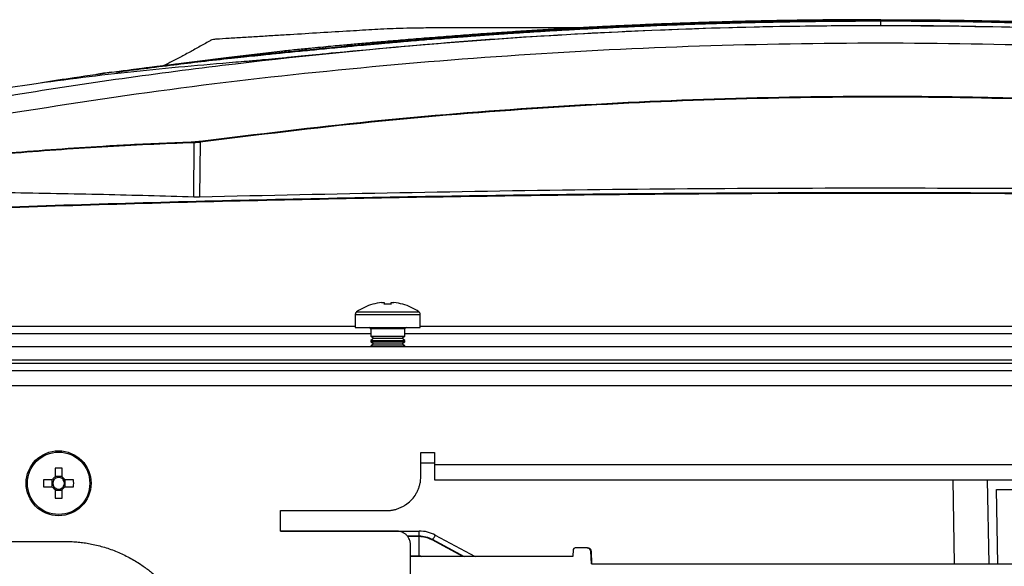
# Model space of a CAD drawing. Header units: millimetres. Extents: x 155400 to 158106, y 111257 to 114777.
# Tile 23 of 157: x 156945 to 157089, y 112232 to 112312. Entities that reach past the tile are written whole.
import ezdxf

# ---------------------------------------------------------------- set-up
doc = ezdxf.new("R2010")
doc.units = ezdxf.units.MM

msp = doc.modelspace()

# ---------------------------------------------------------------- linework, layer by layer
at = {"color": 7, "linetype": 'Continuous', "lineweight": 25}
for p, q in [((157070.81, 112310.93), (157070.81, 112311.58)), ((156983.38, 112307.21), (156975.46, 112306.26)), ((156975.46, 112306.28), (156961.2, 112304.49)), ((156970.33, 112285.87), (156970.41, 112293.82)), ((156971.27, 112293.89), (156971.19, 112285.88)), ((156996.51, 112270.18), (156996.5, 112270.2)), ((156997.8, 112270.44), (156998.18, 112270.44)), ((156998.18, 112270.44), (156998.18, 112270.18)), ((156999.21, 112270.18), (156999.21, 112270.44)), ((156999.21, 112270.44), (156999.6, 112270.44)), ((157000.9, 112270.2), (157000.89, 112270.18)), ((156993.95, 112268.71), (156993.95, 112266.81)), ((156993.95, 112268.71), (156998.7, 112268.71)), ((156994.14, 112269.08), (156998.7, 112269.08)), ((156998.7, 112269.08), (157003.26, 112269.08)), ((156998.7, 112268.71), (157003.45, 112268.71)), ((157003.45, 112266.81), (157003.45, 112268.71)), ((156906.7, 112267.01), (156993.95, 112267.01)), ((156993.95, 112266.81), (156998.7, 112266.81)), ((156998.7, 112266.81), (157003.45, 112266.81)), ((157003.45, 112267.01), (157137.95, 112267.01)), ((156912.7, 112265.94), (156996.2, 112265.94)), ((156996.2, 112266.61), (156996.2, 112265.52)), ((156998.7, 112266.61), (156996.2, 112266.61)), ((156996.2, 112265.52), (156996.64, 112265.21)), ((156996.2, 112265.52), (157001.2, 112265.52)), ((157001.2, 112266.61), (156998.7, 112266.61)), ((157000.75, 112265.21), (157001.2, 112265.52)), ((157001.2, 112265.52), (157001.2, 112266.61)), ((157001.2, 112265.94), (157140.2, 112265.94)), ((156851.82, 112264.01), (157289.57, 112264.01)), ((156996.64, 112265.21), (156996.2, 112264.89)), ((156996.2, 112264.89), (156996.2, 112264.72)), ((156996.2, 112264.89), (157001.2, 112264.89)), ((156996.2, 112264.72), (156996.64, 112264.41)), ((156996.2, 112264.72), (157001.2, 112264.72)), ((156996.64, 112264.41), (156996.2, 112264.09)), ((156996.2, 112264.09), (157001.2, 112264.09)), ((156996.64, 112265.21), (157000.75, 112265.21)), ((156996.64, 112264.41), (157000.75, 112264.41)), ((157001.2, 112264.89), (157000.75, 112265.21)), ((157000.75, 112264.41), (157001.2, 112264.72)), ((157001.2, 112264.09), (157000.75, 112264.41)), ((157001.2, 112264.72), (157001.2, 112264.89)), ((157001.2, 112264.01), (157001.2, 112264.09)), ((157289.57, 112262.01), (156851.82, 112262.01)), ((157280.32, 112261.51), (156860.82, 112261.51)), ((156860.82, 112260.51), (157280.32, 112260.51)), ((157288.82, 112258.26), (156852.32, 112258.26)), ((157003.53, 112248.51), (157005.53, 112248.51)), ((157003.53, 112245.01), (157003.53, 112248.51)), ((157005.53, 112248.51), (157005.53, 112246.76)), ((157003.53, 112247.01), (157005.53, 112247.01)), ((157005.53, 112246.76), (157135.62, 112246.76)), ((156950.05, 112246.2), (156950.05, 112244.91)), ((156951.08, 112244.91), (156951.08, 112246.2)), ((156949.67, 112244.52), (156948.38, 112244.52)), ((156949.59, 112244.52), (156949.59, 112243.49)), ((156951.08, 112244.99), (156950.05, 112244.99)), ((156952.76, 112244.52), (156951.47, 112244.52)), ((156951.55, 112243.49), (156951.55, 112244.52)), ((157005.53, 112244.51), (157135.62, 112244.51)), ((157081.59, 112232.23), (157081.38, 112244.51)), ((157086.35, 112244.51), (157086.57, 112232.23)), ((156948.38, 112243.49), (156949.67, 112243.49)), ((156950.05, 112243.11), (156950.05, 112241.82)), ((156950.05, 112243.02), (156951.08, 112243.02)), ((156951.08, 112241.82), (156951.08, 112243.11)), ((156951.47, 112243.49), (156952.76, 112243.49)), ((157087.73, 112243.11), (157104.22, 112243.11)), ((157087.92, 112232.23), (157087.73, 112243.11)), ((156983.01, 112240.01), (156998.53, 112240.01)), ((156983.01, 112237.01), (156983.01, 112240.01)), ((156983.01, 112237.02), (157003.29, 112237.02)), ((157000.03, 112237.01), (156983.01, 112237.01)), ((157003.29, 112236.31), (157003.29, 112237.02)), ((156870.07, 112235.51), (156951.47, 112235.51)), ((157001.52, 112236.31), (157003.29, 112236.31)), ((157003.29, 112236.21), (157001.59, 112236.21)), ((157003.29, 112236.31), (157003.29, 112236.21)), ((157003.29, 112233.41), (157003.29, 112236.21)), ((157009.68, 112233.31), (157005.17, 112235.73)), ((157005.18, 112235.83), (157009.89, 112233.31)), ((157005.65, 112236.43), (157011.47, 112233.31)), ((157002.03, 112215.26), (157002.03, 112235.01)), ((157025.83, 112234.32), (157025.77, 112233.31)), ((157027.86, 112234.56), (157026.08, 112234.56)), ((157027.96, 112234.54), (157027.86, 112234.56)), ((157027.96, 112234.54), (157027.86, 112234.56)), ((157027.86, 112234.56), (157027.86, 112234.56)), ((157027.86, 112234.56), (157027.96, 112234.56)), ((157027.96, 112234.54), (157027.96, 112234.56)), ((157027.96, 112234.54), (157027.96, 112234.54)), ((157028.39, 112234.07), (157028.46, 112234.07)), ((157028.49, 112232.23), (157028.39, 112234.07)), ((157028.39, 112234.07), (157028.39, 112234.07)), ((157028.49, 112232.23), (157028.39, 112234.07)), ((157028.46, 112234.07), (157028.49, 112232.23)), ((157028.46, 112234.07), (157028.46, 112234.07)), ((157002.03, 112233.41), (157003.29, 112233.41)), ((157025.77, 112233.31), (157002.03, 112233.31)), ((157003.29, 112233.41), (157003.29, 112233.31)), ((157028.49, 112232.23), (157139.12, 112232.23)), ((157028.49, 112232.23), (157028.49, 112232.23))]:
    msp.add_line(p, q, dxfattribs=at)
for radius in [4.75, 4.56]:
    msp.add_circle((156950.57, 112244.01), radius, dxfattribs=at)
for centre, radius, start, end in [((156970.56, 112293.83), 0.142, 103.7384, 182.9849), ((156953.3, 112291.53), 18.13, 7.5096, 7.9747), ((156998.7, 112262.51), 8, 105.9373, 124.7179), ((156998.7, 112262.51), 7.98, 96.4808, 105.9151), ((156998.7, 112261.41), 8.79, 86.6394, 93.3606), ((156998.7, 112262.51), 7.98, 74.0849, 83.5192), ((156998.7, 112262.51), 8, 55.2821, 74.0627), ((156994.4, 112268.71), 0.45, 124.7179, 180), ((157003, 112268.71), 0.45, 0, 55.2821), ((156996, 112266.61), 0.2, 0, 90), ((157001.4, 112266.61), 0.2, 90, 180), ((156950.57, 112228.6), 17.61, 88.3239, 91.6761), ((156965.98, 112244.01), 17.61, 178.3239, 181.6761), ((156950.57, 112244.01), 1.04, 119.7494, 150.2506), ((156950.57, 112244.01), 0.851, 142.7589, 217.2411), ((156950.57, 112244.01), 0.851, 127.2411, 142.7589), ((156950.57, 112244.01), 0.851, 52.7589, 127.2411), ((156950.57, 112244.01), 1.04, 29.7494, 60.2506), ((156950.57, 112244.01), 0.851, 37.2411, 52.7589), ((156950.57, 112244.01), 0.851, 322.7589, 37.2411), ((156935.16, 112244.01), 17.61, 358.3239, 1.6761), ((156950.57, 112244.01), 1.04, 209.7494, 240.2506), ((156950.57, 112244.01), 0.851, 217.2411, 232.7589), ((156950.57, 112244.01), 0.851, 232.7589, 307.2411), ((156950.57, 112244.01), 1.04, 299.7494, 330.2506), ((156950.57, 112244.01), 0.851, 307.2411, 322.7589), ((156950.57, 112259.42), 17.61, 268.3239, 271.6761), ((157003.29, 112232.02), 5, 61.819, 90), ((157005.91, 112235.34), 0.874, 146.0754, 152.6786), ((157004.44, 112236.91), 1.31, 304.6492, 338.3291), ((157026.08, 112234.31), 0.25, 90, 177), ((157027.96, 112234.06), 0.5, 89.7209, 90), ((157027.88, 112234.04), 0.51, 3.178, 81.0554), ((157027.88, 112234.04), 0.58, 3.1747, 23.1636), ((157027.96, 112234.06), 0.5, 1.2399, 24.806), ((157027.96, 112234.06), 0.5, 1, 1.2399)]:
    msp.add_arc(centre, radius, start, end, dxfattribs=at)
for points, knots in [([(157070.81, 112311.58), (157069.91, 112311.58), (157068.11, 112311.58), (157065.45, 112311.56), (157062.84, 112311.54), (157060.3, 112311.51), (157057.81, 112311.48), (157055.38, 112311.43), (157053.01, 112311.39), (157050.7, 112311.33), (157048.45, 112311.27), (157046.26, 112311.21), (157044.12, 112311.14), (157042.05, 112311.07), (157040.03, 112311), (157038.07, 112310.92), (157036.17, 112310.84), (157034.33, 112310.76), (157032.55, 112310.68), (157030.83, 112310.6), (157029.16, 112310.51), (157027.56, 112310.43), (157026.01, 112310.35), (157024.52, 112310.26), (157023.09, 112310.18), (157021.72, 112310.1), (157020.41, 112310.02), (157019.16, 112309.94), (157017.96, 112309.86), (157016.82, 112309.79), (157015.74, 112309.72), (157014.72, 112309.65), (157013.76, 112309.58), (157012.86, 112309.52), (157012.01, 112309.45), (157011.23, 112309.4), (157010.5, 112309.34), (157009.83, 112309.29), (157009.21, 112309.25), (157008.66, 112309.2), (157008.16, 112309.17), (157007.73, 112309.13), (157007.35, 112309.1), (157007.03, 112309.08), (157006.76, 112309.05), (157006.56, 112309.04), (157006.41, 112309.03), (157005.34, 112308.94), (157003.77, 112308.81), (157001.93, 112308.66), (157000.78, 112308.56), (156999.86, 112308.48), (156998.94, 112308.4), (156998.03, 112308.32), (156997.29, 112308.25), (156996.48, 112308.18), (156995.37, 112308.08), (156993.55, 112307.91), (156991.08, 112307.68), (156988.8, 112307.46), (156986.9, 112307.27), (156985.46, 112307.13), (156984, 112306.99), (156982.89, 112306.88), (156981.85, 112306.78), (156981.12, 112306.7), (156980.34, 112306.62), (156979.78, 112306.56), (156978.9, 112306.47), (156977.58, 112306.33), (156974.99, 112306.05), (156971.56, 112305.67), (156967.3, 112305.16), (156963.16, 112304.64), (156960.36, 112304.27), (156959.01, 112304.09)], [0, 0, 0, 0, 0.020968, 0.041486, 0.061552, 0.081167, 0.100331, 0.119043, 0.137303, 0.155112, 0.172469, 0.189375, 0.205828, 0.22183, 0.23738, 0.252478, 0.267125, 0.28132, 0.295063, 0.308355, 0.321195, 0.333584, 0.345522, 0.357009, 0.368044, 0.378628, 0.388762, 0.398444, 0.407676, 0.416458, 0.424789, 0.43267, 0.4401, 0.447081, 0.453611, 0.459691, 0.465321, 0.470501, 0.475231, 0.479512, 0.483343, 0.486724, 0.489656, 0.492139, 0.494172, 0.495755, 0.49689, 0.497575, 0.520695, 0.533118, 0.540259, 0.547383, 0.554489, 0.561578, 0.568649, 0.571695, 0.580347, 0.594613, 0.614482, 0.639958, 0.652368, 0.666022, 0.680919, 0.697061, 0.702889, 0.718679, 0.725628, 0.732841, 0.740319, 0.759637, 0.783599, 0.840277, 0.891798, 0.947924, 1, 1, 1, 1]), ([(156959.11, 112304.24), (156959.92, 112304.35), (156961.54, 112304.56), (156963.99, 112304.88), (156966.45, 112305.19), (156968.84, 112305.48), (156971.3, 112305.77), (156973.75, 112306.05), (156976.27, 112306.33), (156978.29, 112306.55), (156979.92, 112306.72), (156980.89, 112306.82), (156981.53, 112306.88), (156981.84, 112306.91), (156982.11, 112306.94), (156982.54, 112306.98), (156983.08, 112307.04), (156984.02, 112307.13), (156985.28, 112307.26), (156986.9, 112307.42), (156988.64, 112307.59), (156990.46, 112307.76), (156992.05, 112307.91), (156993.34, 112308.04), (156994.33, 112308.13), (156995.33, 112308.22), (156996.33, 112308.31), (156997.15, 112308.39), (156997.82, 112308.45), (156998.45, 112308.5), (156999.39, 112308.59), (157000.52, 112308.69), (157001.76, 112308.79), (157003.67, 112308.96), (157009.12, 112309.4), (157021, 112310.26), (157033.53, 112310.91), (157043.94, 112311.29), (157049.31, 112311.45), (157054.68, 112311.58), (157060.06, 112311.66), (157065.44, 112311.72), (157069.02, 112311.73), (157070.81, 112311.73)], [0, 0, 0, 0, 0.031284, 0.062751, 0.094402, 0.126236, 0.155226, 0.189353, 0.220909, 0.25247, 0.267047, 0.284028, 0.289608, 0.291918, 0.296009, 0.299803, 0.307619, 0.31543, 0.331096, 0.346583, 0.362282, 0.377852, 0.393414, 0.401266, 0.409107, 0.417055, 0.424723, 0.43249, 0.436205, 0.440259, 0.447127, 0.458026, 0.466612, 0.475796, 0.502453, 0.593159, 0.751228, 0.792682, 0.834141, 0.875604, 0.91707, 0.958536, 1, 1, 1, 1]), ([(157070.81, 112311.81), (157069.83, 112311.81), (157067.87, 112311.81), (157064.91, 112311.79), (157061.94, 112311.77), (157058.95, 112311.73), (157055.94, 112311.68), (157052.92, 112311.62), (157049.88, 112311.55), (157046.82, 112311.46), (157043.75, 112311.37), (157040.66, 112311.26), (157037.55, 112311.14), (157034.42, 112311), (157031.28, 112310.86), (157028.13, 112310.7), (157024.95, 112310.53), (157021.76, 112310.34), (157018.56, 112310.14), (157016.42, 112310), (157015.34, 112309.93)], [0, 0, 0, 0, 0.052918, 0.10615, 0.159697, 0.213556, 0.267727, 0.322211, 0.377005, 0.432109, 0.487522, 0.543243, 0.599272, 0.655607, 0.712248, 0.769194, 0.826442, 0.883994, 0.941847, 1, 1, 1, 1]), ([(157070.81, 112311.81), (157075.44, 112311.81), (157080.07, 112311.78), (157087.01, 112311.66), (157091.64, 112311.56), (157098.58, 112311.36), (157105.51, 112311.09), (157112.44, 112310.77), (157119.37, 112310.38), (157123.98, 112310.08), (157126.28, 112309.93)], [0, 0, 0, 0, 0.25, 0.25, 0.375, 0.5, 0.625, 0.75, 0.875, 1, 1, 1, 1]), ([(157070.81, 112311.73), (157071.79, 112311.73), (157073.74, 112311.73), (157076.68, 112311.71), (157079.61, 112311.68), (157082.54, 112311.65), (157085.48, 112311.6), (157088.41, 112311.54), (157091.34, 112311.47), (157094.27, 112311.39), (157097.2, 112311.3), (157100.13, 112311.2), (157108.91, 112310.87), (157120.63, 112310.26), (157132.42, 112309.41), (157137.82, 112308.97), (157139.7, 112308.81), (157140.99, 112308.7), (157142.18, 112308.59), (157143.16, 112308.51), (157143.81, 112308.45), (157144.47, 112308.39), (157145.3, 112308.31), (157146.3, 112308.22), (157147.29, 112308.13), (157148.28, 112308.04), (157149.58, 112307.91), (157151.16, 112307.76), (157152.99, 112307.59), (157154.72, 112307.42), (157156.35, 112307.26), (157157.6, 112307.13), (157158.54, 112307.04), (157159.09, 112306.98), (157159.51, 112306.94), (157159.78, 112306.91), (157160.09, 112306.88), (157160.68, 112306.82), (157161.65, 112306.72), (157163.28, 112306.55), (157165.35, 112306.33), (157167.81, 112306.06), (157170.26, 112305.78), (157173.54, 112305.39), (157177.62, 112304.89), (157180.89, 112304.45), (157182.51, 112304.24)], [0, 0, 0, 0, 0.022617, 0.045234, 0.067852, 0.09047, 0.113087, 0.135704, 0.158321, 0.180936, 0.20355, 0.226162, 0.248772, 0.406835, 0.497547, 0.522427, 0.532094, 0.541085, 0.552497, 0.559741, 0.563794, 0.56751, 0.575277, 0.582944, 0.590893, 0.598733, 0.606586, 0.622149, 0.637718, 0.653417, 0.668902, 0.68457, 0.692379, 0.700197, 0.70399, 0.708082, 0.71039, 0.715972, 0.73088, 0.747531, 0.77909, 0.810647, 0.842208, 0.873764, 0.937248, 1, 1, 1, 1]), ([(157070.81, 112311.58), (157070.81, 112311.62), (157070.81, 112311.66), (157070.81, 112311.71), (157070.81, 112311.73), (157070.81, 112311.73)], [0, 0, 0, 0, 0.5, 0.5, 1, 1, 1, 1]), ([(157182.61, 112304.09), (157181.87, 112304.19), (157180.37, 112304.39), (157178.13, 112304.68), (157175.89, 112304.96), (157173.64, 112305.24), (157171.89, 112305.45), (157170.48, 112305.62), (157169.29, 112305.75), (157167.68, 112305.94), (157165.91, 112306.13), (157164.18, 112306.32), (157162.69, 112306.48), (157161.37, 112306.61), (157160.48, 112306.7), (157159.87, 112306.77), (157159.41, 112306.81), (157158.67, 112306.89), (157157.59, 112306.99), (157156.14, 112307.14), (157154.24, 112307.32), (157151.86, 112307.55), (157149.64, 112307.76), (157147.86, 112307.93), (157146.71, 112308.04), (157145.64, 112308.13), (157144.65, 112308.22), (157143.76, 112308.3), (157142.96, 112308.37), (157142.09, 112308.45), (157140.98, 112308.55), (157139.46, 112308.68), (157137.53, 112308.84), (157136.01, 112308.96), (157134.96, 112309.05), (157134.41, 112309.09), (157133.58, 112309.16), (157132.47, 112309.24), (157131.09, 112309.35), (157129.42, 112309.47), (157127.48, 112309.61), (157125.25, 112309.76), (157122.74, 112309.92), (157119.96, 112310.1), (157116.89, 112310.28), (157113.54, 112310.46), (157109.91, 112310.64), (157106, 112310.82), (157101.8, 112310.99), (157097.33, 112311.15), (157092.57, 112311.29), (157087.53, 112311.41), (157082.21, 112311.51), (157076.6, 112311.57), (157072.77, 112311.58), (157070.81, 112311.58)], [0, 0, 0, 0, 0.028855, 0.05771, 0.086563, 0.115416, 0.144268, 0.15431, 0.169679, 0.190375, 0.2164, 0.237815, 0.256976, 0.273882, 0.288533, 0.291382, 0.297247, 0.306126, 0.318017, 0.332915, 0.350818, 0.37172, 0.395617, 0.405414, 0.414494, 0.42285, 0.430489, 0.437415, 0.443624, 0.449115, 0.457631, 0.469354, 0.484286, 0.502428, 0.504515, 0.508757, 0.515156, 0.523711, 0.534425, 0.547297, 0.562329, 0.579521, 0.598874, 0.620389, 0.644068, 0.669911, 0.69792, 0.728095, 0.760437, 0.794946, 0.831623, 0.870468, 0.91148, 0.954658, 1, 1, 1, 1]), ([(157227.17, 112295.34), (157216.85, 112297.3), (157196.23, 112301.23), (157165.05, 112305.52), (157133.73, 112308.64), (157102.28, 112310.49), (157070.77, 112311.12), (157039.25, 112310.5), (157007.78, 112308.65), (156976.42, 112305.52), (156945.19, 112301.24), (156924.55, 112297.3), (156914.23, 112295.34)], [0, 0, 0, 0, 0.100013, 0.199862, 0.299712, 0.399716, 0.499806, 0.599806, 0.69988, 0.799952, 0.89994, 1, 1, 1, 1]), ([(156972.83, 112308.79), (156972.82, 112308.82), (156972.8, 112308.87), (156973.15, 112308.94), (156973.89, 112309.03), (156975.62, 112309.13), (156977.72, 112309.26), (156979.94, 112309.39), (156982.17, 112309.53), (156986.6, 112309.8), (156990.89, 112310.06), (156995.02, 112310.31), (156996.77, 112310.41), (156998.38, 112310.51), (157000.39, 112310.58), (157002.65, 112310.63), (157005.26, 112310.66), (157008.18, 112310.66), (157011.2, 112310.66), (157014.37, 112310.66), (157019.88, 112310.66), (157025.53, 112310.66), (157030.11, 112310.66), (157031.3, 112310.66)], [0, 0, 0, 0, 0.023754, 0.044787, 0.063961, 0.105808, 0.152723, 0.2003, 0.248371, 0.296734, 0.485504, 0.524533, 0.562995, 0.598473, 0.627811, 0.656535, 0.689951, 0.723079, 0.760453, 0.798152, 0.836164, 0.957528, 1, 1, 1, 1]), ([(157150.3, 112306.96), (157143.72, 112307.57), (157130.56, 112308.79), (157110.76, 112310), (157090.92, 112310.76), (157071, 112311.01), (157051.05, 112310.77), (157031.05, 112310.03), (157011.05, 112308.81), (156997.75, 112307.58), (156991.09, 112306.96)], [0, 0, 0, 0, 0.124304, 0.2486083, 0.3732211, 0.4978339, 0.6232177, 0.7486014, 0.8743008, 1, 1, 1, 1]), ([(156972.81, 112308.79), (156972.3, 112308.5), (156971.23, 112307.89), (156969.62, 112307), (156968.04, 112306.15), (156966.82, 112305.52), (156966.18, 112305.2), (156965.94, 112305.09)], [0, 0, 0, 0, 0.170853, 0.353469, 0.568102, 0.837828, 1, 1, 1, 1]), ([(157015.34, 112309.93), (157015.01, 112309.9), (157014.43, 112309.86), (157013.57, 112309.8), (157012.76, 112309.75), (157011.04, 112309.63), (157008.48, 112309.44), (157005.18, 112309.18), (157002.03, 112308.93), (156999.08, 112308.68), (156996.84, 112308.49), (156995.18, 112308.35), (156994.05, 112308.25), (156992.97, 112308.15), (156992.31, 112308.09), (156991.95, 112308.05)], [0, 0, 0, 0, 0.036569, 0.062495, 0.093014, 0.12499, 0.249947, 0.374831, 0.499852, 0.62501, 0.749827, 0.812057, 0.874927, 0.931731, 1, 1, 1, 1]), ([(156939.01, 112297.44), (156947.72, 112298.83), (156965.15, 112301.59), (156991.45, 112304.61), (157017.84, 112306.81), (157044.29, 112308.12), (157070.77, 112308.56), (157097.24, 112308.12), (157123.68, 112306.81), (157150.03, 112304.6), (157176.29, 112301.59), (157193.69, 112298.82), (157202.39, 112297.44)], [0, 0, 0, 0, 0.100003, 0.200035, 0.300159, 0.400217, 0.50023, 0.600324, 0.700383, 0.800282, 0.900117, 1, 1, 1, 1]), ([(156991.95, 112308.05), (156991.54, 112308.02), (156990.65, 112307.94), (156989.22, 112307.8), (156987.48, 112307.63), (156985.87, 112307.47), (156984.45, 112307.33), (156983.73, 112307.25), (156983.38, 112307.21)], [0, 0, 0, 0, 0.143054, 0.309722, 0.5, 0.75, 0.875008, 1, 1, 1, 1]), ([(156991.09, 112306.96), (156990.2, 112306.87), (156988.57, 112306.7), (156986.29, 112306.48), (156984.18, 112306.27), (156982.18, 112306.08), (156980.07, 112305.89), (156978.07, 112305.71), (156977, 112305.62), (156976.46, 112305.58)], [0, 0, 0, 0, 0.134412, 0.245613, 0.356879, 0.487855, 0.618997, 0.809329, 1, 1, 1, 1]), ([(156976.46, 112305.58), (156971.49, 112305.16), (156961.56, 112304.31), (156947.93, 112302.59), (156939.27, 112301.23), (156935.58, 112300.64)], [0, 0, 0, 0, 0.364441, 0.728882, 1, 1, 1, 1]), ([(156948.11, 112302.65), (156949.69, 112302.89), (156953.35, 112303.45), (156957.02, 112303.95), (156959.11, 112304.24)], [0, 0, 0, 0, 0.4299833, 1, 1, 1, 1]), ([(156959.01, 112304.09), (156959.01, 112304.12), (156959.02, 112304.16), (156959.06, 112304.22), (156959.08, 112304.23), (156959.11, 112304.24)], [0, 0, 0, 0, 0.5, 0.5, 1, 1, 1, 1]), ([(156958.24, 112304.12), (156957.87, 112304.07), (156957.15, 112303.99), (156956.44, 112303.87), (156956.09, 112303.82)], [0, 0, 0, 0, 0.513128, 1, 1, 1, 1]), ([(156971.25, 112294.04), (156979.57, 112295.07), (156996.21, 112297.13), (157021.3, 112299.14), (157046.43, 112300.38), (157063.45, 112300.64), (157073.07, 112300.63), (157078.27, 112300.61), (157091.14, 112300.43), (157110.95, 112299.69), (157132.7, 112298.17), (157152.44, 112296.28), (157164.25, 112294.79), (157170.15, 112294.04)], [0, 0, 0, 0, 0.126067, 0.252205, 0.378345, 0.504414, 0.508137, 0.523031, 0.58261, 0.701837, 0.821064, 0.910532, 1, 1, 1, 1]), ([(157170.13, 112293.89), (157161.97, 112294.9), (157145.66, 112296.93), (157121.04, 112298.93), (157096.34, 112300.19), (157071.47, 112300.62), (157046.49, 112300.24), (157021.38, 112299), (156996.29, 112296.99), (156979.61, 112294.93), (156971.27, 112293.89)], [0, 0, 0, 0, 0.123626, 0.247252, 0.371417, 0.495583, 0.621405, 0.747227, 0.873614, 1, 1, 1, 1]), ([(156970.41, 112293.82), (156965.91, 112293.64), (156956.9, 112293.27), (156947.9, 112292.57), (156943.39, 112292.22)], [0, 0, 0, 0, 0.49977, 1, 1, 1, 1]), ([(156943.5, 112292.37), (156948, 112292.72), (156953.87, 112293.17), (156962.88, 112293.66), (156967.38, 112293.84), (156970.52, 112293.97)], [0, 0, 0, 0, 0.500229, 0.651336, 1, 1, 1, 1]), ([(156971.27, 112293.89), (156971.16, 112293.88), (156970.93, 112293.86), (156970.62, 112293.83), (156970.48, 112293.82), (156970.41, 112293.82)], [0, 0, 0, 0, 0.329389, 0.6593, 1, 1, 1, 1]), ([(156970.52, 112293.97), (156970.58, 112293.97), (156970.7, 112293.98), (156970.96, 112294), (156971.15, 112294.03), (156971.25, 112294.04)], [0, 0, 0, 0, 0.3403492, 0.6702322, 1, 1, 1, 1]), ([(157170.21, 112285.88), (157156.55, 112286.19), (157129.23, 112286.8), (157082.4, 112287.23), (157029.72, 112287.12), (156990.7, 112286.29), (156971.19, 112285.88)], [0, 0, 0, 0, 0.205898, 0.411818, 0.705876, 1, 1, 1, 1]), ([(156907.53, 112283.12), (156921.27, 112283.65), (156948.77, 112284.73), (156990.02, 112285.78), (157031.29, 112286.42), (157083, 112286.67), (157135.75, 112286.14), (157189.52, 112284.84), (157219.09, 112283.69), (157233.87, 112283.12)], [0, 0, 0, 0, 0.126423, 0.252847, 0.37927, 0.505693, 0.728084, 0.864042, 1, 1, 1, 1]), ([(157233.86, 112282.98), (157220.43, 112283.5), (157193.56, 112284.55), (157153.24, 112285.59), (157112.9, 112286.25), (157072.25, 112286.48), (157031.29, 112286.28), (156990.03, 112285.63), (156948.77, 112284.58), (156921.28, 112283.51), (156907.53, 112282.98)], [0, 0, 0, 0, 0.12355, 0.247101, 0.370704, 0.494308, 0.620724, 0.747154, 0.87357, 1, 1, 1, 1]), ([(156970.33, 112285.87), (156965.93, 112286), (156956.94, 112286.25), (156947.94, 112286.41), (156943.34, 112286.49)], [0, 0, 0, 0, 0.488958, 1, 1, 1, 1]), ([(156971.19, 112285.88), (156971.08, 112285.88), (156970.85, 112285.87), (156970.55, 112285.87), (156970.41, 112285.87), (156970.33, 112285.87)], [0, 0, 0, 0, 0.328021, 0.656053, 1, 1, 1, 1]), ([(157005.53, 112246.76), (157005.53, 112246.46), (157005.53, 112246.17), (157005.53, 112245.62), (157005.53, 112245.37), (157005.53, 112244.96), (157005.53, 112244.79), (157005.53, 112244.56), (157005.53, 112244.51), (157005.53, 112244.51)], [0, 0, 0, 0, 0.25, 0.25, 0.5, 0.5, 0.75, 0.75, 1, 1, 1, 1]), ([(156998.53, 112240.01), (156998.59, 112240.01), (156998.72, 112240.02), (156998.92, 112240.03), (156999.12, 112240.05), (156999.31, 112240.07), (156999.6, 112240.12), (156999.98, 112240.22), (157000.44, 112240.39), (157000.89, 112240.6), (157001.45, 112240.93), (157002.09, 112241.45), (157002.61, 112242.09), (157002.94, 112242.65), (157003.15, 112243.1), (157003.32, 112243.56), (157003.43, 112243.98), (157003.49, 112244.36), (157003.52, 112244.69), (157003.53, 112244.9), (157003.53, 112245.01)], [0, 0, 0, 0, 0.025042, 0.050031, 0.075006, 0.100007, 0.125071, 0.18755, 0.2501, 0.31258, 0.375129, 0.500007, 0.624885, 0.687364, 0.749914, 0.812393, 0.874943, 0.916643, 0.958269, 1, 1, 1, 1]), ([(157002.03, 112235.01), (157002.03, 112235.06), (157002.03, 112235.14), (157002.01, 112235.27), (157001.99, 112235.4), (157001.96, 112235.53), (157001.92, 112235.66), (157001.85, 112235.86), (157001.7, 112236.13), (157001.45, 112236.44), (157001.15, 112236.69), (157000.84, 112236.85), (157000.55, 112236.95), (157000.29, 112237), (157000.12, 112237.01), (157000.03, 112237.01)], [0, 0, 0, 0, 0.041978, 0.083605, 0.125061, 0.166527, 0.208184, 0.250211, 0.375049, 0.500065, 0.624903, 0.749919, 0.833482, 0.916358, 1, 1, 1, 1]), ([(156951.47, 112235.51), (156951.62, 112235.51), (156951.91, 112235.5), (156952.35, 112235.49), (156952.78, 112235.47), (156953.22, 112235.43), (156953.65, 112235.39), (156954.08, 112235.34), (156954.51, 112235.28), (156954.95, 112235.2), (156955.88, 112235.03), (156957.29, 112234.68), (156959.14, 112234.01), (156960.92, 112233.17), (156962.27, 112232.36), (156963.23, 112231.69), (156963.86, 112231.22), (156964.47, 112230.72), (156965.05, 112230.2), (156965.43, 112229.83), (156965.62, 112229.65)], [0, 0, 0, 0, 0.027842, 0.055638, 0.083402, 0.111147, 0.138886, 0.166633, 0.1944, 0.222202, 0.25005, 0.37501, 0.500005, 0.624965, 0.74996, 0.80004, 0.850007, 0.899937, 0.949909, 1, 1, 1, 1]), ([(157003.29, 112236.31), (157003.62, 112236.31), (157003.95, 112236.27), (157004.59, 112236.11), (157004.89, 112235.99), (157005.18, 112235.83)], [0, 0, 0, 0, 0.5, 0.5, 1, 1, 1, 1]), ([(157005.13, 112235.75), (157004.84, 112235.89), (157004.55, 112236.01), (157004.09, 112236.12), (157003.93, 112236.15), (157003.61, 112236.2), (157003.45, 112236.21), (157003.29, 112236.21)], [0, 0, 0, 0, 0.5, 0.5, 0.75, 0.75, 1, 1, 1, 1]), ([(157005.17, 112235.73), (157005.17, 112235.73), (157005.17, 112235.73), (157005.17, 112235.73), (157005.16, 112235.73), (157005.14, 112235.74), (157005.13, 112235.75)], [-0.00000006, -0.00000006, -0.00000006, -0.00000006, 0, 0, 0, 0.00004448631, 0.00004448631, 0.00004448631, 0.00004448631]), ([(157028.42, 112234.27), (157028.38, 112234.36), (157028.31, 112234.43), (157028.15, 112234.53), (157028.06, 112234.56), (157027.96, 112234.56)], [0, 0, 0, 0, 0.5, 0.5, 1, 1, 1, 1]), ([(157003.29, 112233.41), (157003.29, 112233.41), (157003.35, 112233.41), (157003.49, 112233.4), (157003.62, 112233.34), (157003.7, 112233.31)], [0, 0, 0, 0, 0.000142, 0.412153, 1, 1, 1, 1])]:
    msp.add_open_spline(points, degree=3, knots=knots, dxfattribs=at)
msp.add_open_spline([(156991.1, 112306.94), (156991.1, 112306.95), (156991.09, 112306.96), (156991.09, 112306.96), (156991.09, 112306.96)], degree=3, dxfattribs=at)

doc.saveas('drawing.dxf')
